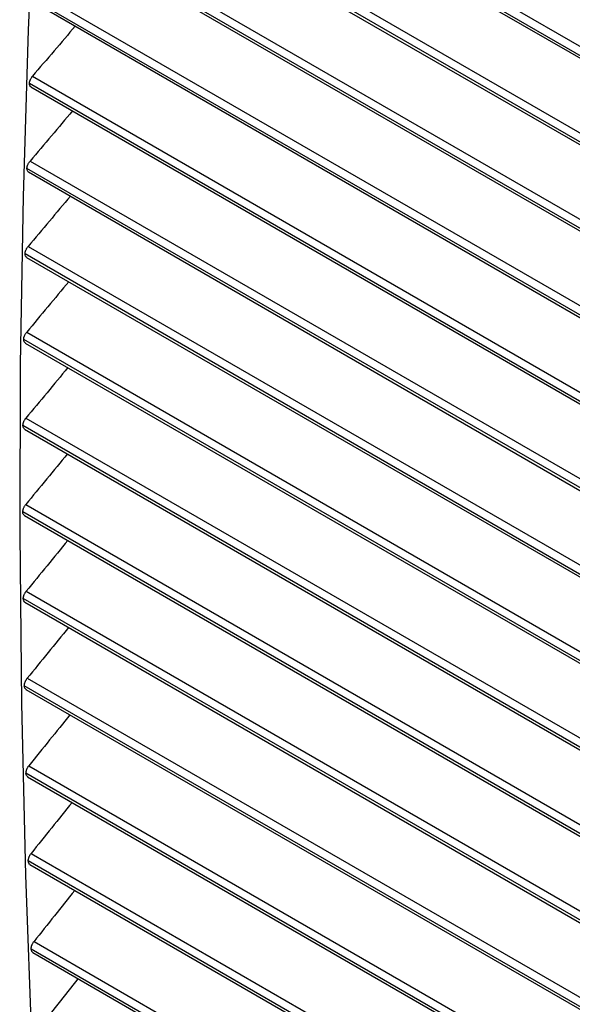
# Model space of a CAD drawing. Header units: millimetres. Extents: x 0 to 2794, y 0 to 2159.
# Tile 48 of 66: x 1990 to 2053, y 1496 to 1608. Entities that reach past the tile are written whole.
import ezdxf

# ---------------------------------------------------------------- set-up
doc = ezdxf.new("R2010")
doc.units = ezdxf.units.MM
doc.header["$LTSCALE"] = 10

msp = doc.modelspace()

# ---------------------------------------------------------------- linework, layer by layer
for p, q in [((1993.26, 1639.57), (2168.79, 1538.24)), ((2168.85, 1537.17), (1992.88, 1638.75)), ((1993.03, 1638.37), (2168.87, 1536.86)), ((2169.41, 1527.04), (1992.32, 1629.27)), ((1992.7, 1630.09), (2169.36, 1528.11)), ((1992.47, 1628.89), (2169.43, 1526.74)), ((1992.21, 1620.58), (2169.86, 1518.03)), ((2169.91, 1516.96), (1991.83, 1619.76)), ((1991.99, 1619.37), (2169.92, 1516.65)), ((2170.33, 1506.92), (1991.41, 1610.2)), ((1991.78, 1611.03), (2170.29, 1507.98)), ((1991.57, 1609.81), (2170.34, 1506.61)), ((1991.42, 1601.44), (2170.65, 1497.97)), ((2170.69, 1496.91), (1991.06, 1600.61)), ((1991.22, 1600.22), (2170.7, 1496.61)), ((1991.13, 1591.81), (2170.95, 1488)), ((2170.98, 1486.95), (1990.77, 1590.98)), ((1990.94, 1590.58), (2170.98, 1486.64)), ((2171.2, 1477.02), (1990.56, 1581.3)), ((1990.91, 1582.14), (2171.18, 1478.07)), ((1990.73, 1580.9), (2171.2, 1476.72)), ((1990.75, 1572.43), (2171.34, 1468.18)), ((2171.35, 1467.13), (1990.41, 1571.59)), ((1990.59, 1571.19), (2171.35, 1466.83)), ((1990.67, 1562.68), (2171.43, 1458.33)), ((2171.43, 1457.29), (1990.32, 1561.84)), ((1990.51, 1561.43), (2171.44, 1456.99)), ((1990.65, 1552.89), (2171.45, 1448.52)), ((2171.45, 1447.48), (1990.31, 1552.05)), ((1990.5, 1551.64), (2171.45, 1447.18)), ((2171.4, 1437.71), (1990.36, 1542.22)), ((1990.7, 1543.06), (2171.41, 1438.74)), ((1990.55, 1541.81), (2171.4, 1437.41)), ((1990.82, 1533.2), (2171.3, 1429.01)), ((2171.28, 1427.98), (1990.48, 1532.35)), ((1990.67, 1531.94), (2171.28, 1427.68)), ((1991, 1523.29), (2171.12, 1419.31)), ((2171.09, 1418.29), (1990.67, 1522.44)), ((1990.86, 1522.04), (2171.09, 1417.99)), ((1991.25, 1513.35), (2170.87, 1409.66)), ((2170.84, 1408.64), (1990.93, 1512.5)), ((1991.12, 1512.09), (2170.83, 1408.34)), ((1991.58, 1503.36), (2170.55, 1400.04)), ((2170.52, 1399.03), (1991.26, 1502.51)), ((1991.45, 1502.1), (2170.51, 1398.73))]:
    msp.add_line(p, q)
at = {"flags": 128}
msp.add_lwpolyline([(1995.85, 1680.33), (1994.23, 1662.17), (1992.86, 1643.83), (1991.76, 1625.31), (1990.92, 1606.64), (1990.34, 1587.79), (1990.02, 1568.79), (1989.96, 1549.64), (1990.15, 1530.33), (1990.61, 1510.89), (1991.33, 1491.3), (1992.31, 1471.58), (1993.55, 1451.72), (1995.05, 1431.75)], dxfattribs=at)
for points, knots in [([(1996.26, 1607.11), (1995.46, 1606.17), (1993.84, 1604.28), (1992.23, 1602.39), (1991.42, 1601.44)], [0, 0, 0, 0, 0.496107, 1, 1, 1, 1]), ([(1991.06, 1600.61), (1991.06, 1600.64), (1991.07, 1600.69), (1991.08, 1600.77), (1991.1, 1600.86), (1991.13, 1600.94), (1991.17, 1601.04), (1991.22, 1601.14), (1991.28, 1601.24), (1991.35, 1601.34), (1991.4, 1601.41), (1991.42, 1601.44)], [0, 0, 0, 0, 0.100592, 0.199854, 0.298832, 0.398579, 0.500127, 0.623779, 0.750348, 0.874457, 1, 1, 1, 1]), ([(1991.24, 1600.21), (1991.19, 1600.25), (1991.08, 1600.34), (1991.07, 1600.52), (1991.06, 1600.61)], [0, 0, 0, 0, 0.488865, 1, 1, 1, 1]), ([(1995.94, 1597.49), (1995.15, 1596.55), (1993.54, 1594.66), (1991.94, 1592.76), (1991.13, 1591.81)], [0, 0, 0, 0, 0.49611, 1, 1, 1, 1]), ([(1990.77, 1590.98), (1990.78, 1591), (1990.78, 1591.06), (1990.79, 1591.14), (1990.82, 1591.22), (1990.84, 1591.31), (1990.88, 1591.41), (1990.93, 1591.51), (1990.99, 1591.61), (1991.06, 1591.71), (1991.11, 1591.78), (1991.13, 1591.81)], [0, 0, 0, 0, 0.1005928, 0.1998544, 0.2988311, 0.3985784, 0.5001275, 0.623778, 0.7503478, 0.8744545, 1, 1, 1, 1]), ([(1990.96, 1590.57), (1990.91, 1590.61), (1990.8, 1590.7), (1990.78, 1590.88), (1990.77, 1590.98)], [0, 0, 0, 0, 0.488823, 1, 1, 1, 1]), ([(1995.7, 1587.83), (1994.91, 1586.89), (1993.31, 1584.99), (1991.71, 1583.09), (1990.91, 1582.14)], [0, 0, 0, 0, 0.4961125, 1, 1, 1, 1]), ([(1990.56, 1581.3), (1990.56, 1581.33), (1990.56, 1581.38), (1990.57, 1581.47), (1990.6, 1581.55), (1990.62, 1581.64), (1990.66, 1581.73), (1990.71, 1581.84), (1990.77, 1581.94), (1990.83, 1582.04), (1990.88, 1582.11), (1990.91, 1582.14)], [0, 0, 0, 0, 0.100594, 0.199855, 0.298832, 0.398579, 0.500128, 0.623777, 0.750348, 0.874453, 1, 1, 1, 1]), ([(1990.75, 1580.9), (1990.69, 1580.94), (1990.58, 1581.03), (1990.57, 1581.21), (1990.56, 1581.3)], [0, 0, 0, 0, 0.488792, 1, 1, 1, 1]), ([(1995.52, 1578.14), (1994.73, 1577.19), (1993.14, 1575.29), (1991.56, 1573.39), (1990.75, 1572.43)], [0, 0, 0, 0, 0.496115, 1, 1, 1, 1]), ([(1990.41, 1571.59), (1990.41, 1571.62), (1990.41, 1571.67), (1990.42, 1571.76), (1990.44, 1571.84), (1990.47, 1571.93), (1990.51, 1572.02), (1990.55, 1572.13), (1990.61, 1572.23), (1990.68, 1572.33), (1990.73, 1572.4), (1990.75, 1572.43)], [0, 0, 0, 0, 0.1005953, 0.1998573, 0.2988335, 0.3985801, 0.5001295, 0.623777, 0.7503482, 0.8744513, 1, 1, 1, 1]), ([(1990.6, 1571.18), (1990.55, 1571.23), (1990.44, 1571.32), (1990.42, 1571.5), (1990.41, 1571.59)], [0, 0, 0, 0, 0.48877, 1, 1, 1, 1]), ([(1995.42, 1568.4), (1994.63, 1567.45), (1993.05, 1565.55), (1991.47, 1563.64), (1990.67, 1562.68)], [0, 0, 0, 0, 0.496118, 1, 1, 1, 1]), ([(1990.32, 1561.84), (1990.32, 1561.87), (1990.33, 1561.92), (1990.34, 1562.01), (1990.36, 1562.09), (1990.39, 1562.18), (1990.42, 1562.27), (1990.47, 1562.38), (1990.53, 1562.48), (1990.59, 1562.58), (1990.64, 1562.65), (1990.67, 1562.68)], [0, 0, 0, 0, 0.100597, 0.19986, 0.298836, 0.398582, 0.500131, 0.623777, 0.750348, 0.87445, 1, 1, 1, 1]), ([(1990.52, 1561.43), (1990.47, 1561.47), (1990.36, 1561.56), (1990.33, 1561.75), (1990.32, 1561.84)], [0, 0, 0, 0, 0.4887586, 1, 1, 1, 1]), ([(1995.38, 1558.62), (1994.59, 1557.68), (1993.02, 1555.77), (1991.44, 1553.85), (1990.65, 1552.89)], [0, 0, 0, 0, 0.49612, 1, 1, 1, 1]), ([(1990.31, 1552.05), (1990.31, 1552.08), (1990.31, 1552.13), (1990.33, 1552.22), (1990.34, 1552.3), (1990.37, 1552.39), (1990.41, 1552.49), (1990.45, 1552.59), (1990.51, 1552.69), (1990.58, 1552.8), (1990.62, 1552.86), (1990.65, 1552.89)], [0, 0, 0, 0, 0.1006, 0.199864, 0.29884, 0.398585, 0.500132, 0.623778, 0.750349, 0.87445, 1, 1, 1, 1]), ([(1990.51, 1551.64), (1990.46, 1551.68), (1990.34, 1551.77), (1990.32, 1551.96), (1990.31, 1552.05)], [0, 0, 0, 0, 0.488757, 1, 1, 1, 1]), ([(1995.4, 1548.81), (1994.63, 1547.86), (1993.06, 1545.94), (1991.49, 1544.03), (1990.7, 1543.06)], [0, 0, 0, 0, 0.496123, 1, 1, 1, 1]), ([(1990.36, 1542.22), (1990.36, 1542.25), (1990.37, 1542.3), (1990.38, 1542.39), (1990.4, 1542.47), (1990.42, 1542.56), (1990.46, 1542.66), (1990.5, 1542.76), (1990.56, 1542.87), (1990.63, 1542.97), (1990.67, 1543.03), (1990.7, 1543.06)], [0, 0, 0, 0, 0.100603, 0.199869, 0.298846, 0.398589, 0.500133, 0.62378, 0.750349, 0.874451, 1, 1, 1, 1]), ([(1990.57, 1541.8), (1990.51, 1541.85), (1990.4, 1541.94), (1990.38, 1542.13), (1990.36, 1542.22)], [0, 0, 0, 0, 0.490575, 1, 1, 1, 1]), ([(1995.5, 1538.96), (1994.72, 1538), (1993.16, 1536.09), (1991.6, 1534.16), (1990.82, 1533.2)], [0, 0, 0, 0, 0.4961252, 1, 1, 1, 1]), ([(1990.48, 1532.35), (1990.49, 1532.38), (1990.49, 1532.43), (1990.5, 1532.52), (1990.52, 1532.61), (1990.54, 1532.69), (1990.58, 1532.79), (1990.62, 1532.89), (1990.68, 1533), (1990.74, 1533.1), (1990.79, 1533.17), (1990.82, 1533.2)], [0, 0, 0, 0, 0.100607, 0.199875, 0.298852, 0.398594, 0.500134, 0.623782, 0.75035, 0.874451, 1, 1, 1, 1]), ([(1990.69, 1531.93), (1990.64, 1531.98), (1990.52, 1532.07), (1990.5, 1532.26), (1990.48, 1532.35)], [0, 0, 0, 0, 0.4905746, 1, 1, 1, 1]), ([(1995.66, 1529.06), (1994.89, 1528.11), (1993.34, 1526.19), (1991.78, 1524.26), (1991, 1523.29)], [0, 0, 0, 0, 0.496128, 1, 1, 1, 1]), ([(1990.67, 1522.44), (1990.68, 1522.47), (1990.68, 1522.53), (1990.69, 1522.61), (1990.71, 1522.7), (1990.73, 1522.79), (1990.76, 1522.88), (1990.81, 1522.99), (1990.86, 1523.09), (1990.93, 1523.2), (1990.98, 1523.26), (1991, 1523.29)], [0, 0, 0, 0, 0.100611, 0.199882, 0.298859, 0.3986, 0.500135, 0.623784, 0.750351, 0.874453, 1, 1, 1, 1]), ([(1990.89, 1522.02), (1990.83, 1522.07), (1990.72, 1522.16), (1990.69, 1522.35), (1990.67, 1522.44)], [0, 0, 0, 0, 0.488814, 1, 1, 1, 1]), ([(1995.89, 1519.13), (1995.13, 1518.17), (1993.58, 1516.25), (1992.03, 1514.32), (1991.25, 1513.35)], [0, 0, 0, 0, 0.49613, 1, 1, 1, 1]), ([(1990.93, 1512.5), (1990.93, 1512.52), (1990.93, 1512.58), (1990.94, 1512.67), (1990.96, 1512.75), (1990.99, 1512.84), (1991.02, 1512.94), (1991.06, 1513.04), (1991.12, 1513.15), (1991.18, 1513.25), (1991.23, 1513.32), (1991.25, 1513.35)], [0, 0, 0, 0, 0.100616, 0.19989, 0.298868, 0.398606, 0.500137, 0.623788, 0.750351, 0.874455, 1, 1, 1, 1]), ([(1991.15, 1512.08), (1991.09, 1512.12), (1990.98, 1512.21), (1990.95, 1512.4), (1990.93, 1512.5)], [0, 0, 0, 0, 0.4888527, 1, 1, 1, 1]), ([(1996.19, 1509.16), (1995.43, 1508.2), (1993.89, 1506.27), (1992.35, 1504.34), (1991.58, 1503.36)], [0, 0, 0, 0, 0.496133, 1, 1, 1, 1]), ([(1991.26, 1502.51), (1991.26, 1502.54), (1991.26, 1502.59), (1991.27, 1502.68), (1991.29, 1502.77), (1991.31, 1502.86), (1991.34, 1502.95), (1991.38, 1503.06), (1991.44, 1503.16), (1991.5, 1503.27), (1991.55, 1503.33), (1991.58, 1503.36)], [0, 0, 0, 0, 0.1006217, 0.1998988, 0.2988775, 0.3986134, 0.5001383, 0.6237913, 0.7503521, 0.8744572, 1, 1, 1, 1]), ([(1991.48, 1502.09), (1991.42, 1502.13), (1991.3, 1502.23), (1991.27, 1502.41), (1991.26, 1502.51)], [0, 0, 0, 0, 0.488902, 1, 1, 1, 1]), ([(1996.56, 1499.15), (1995.8, 1498.19), (1994.27, 1496.25), (1992.74, 1494.32), (1991.96, 1493.34)], [0, 0, 0, 0, 0.496135, 1, 1, 1, 1])]:
    msp.add_open_spline(points, degree=3, knots=knots)

doc.saveas('drawing.dxf')
